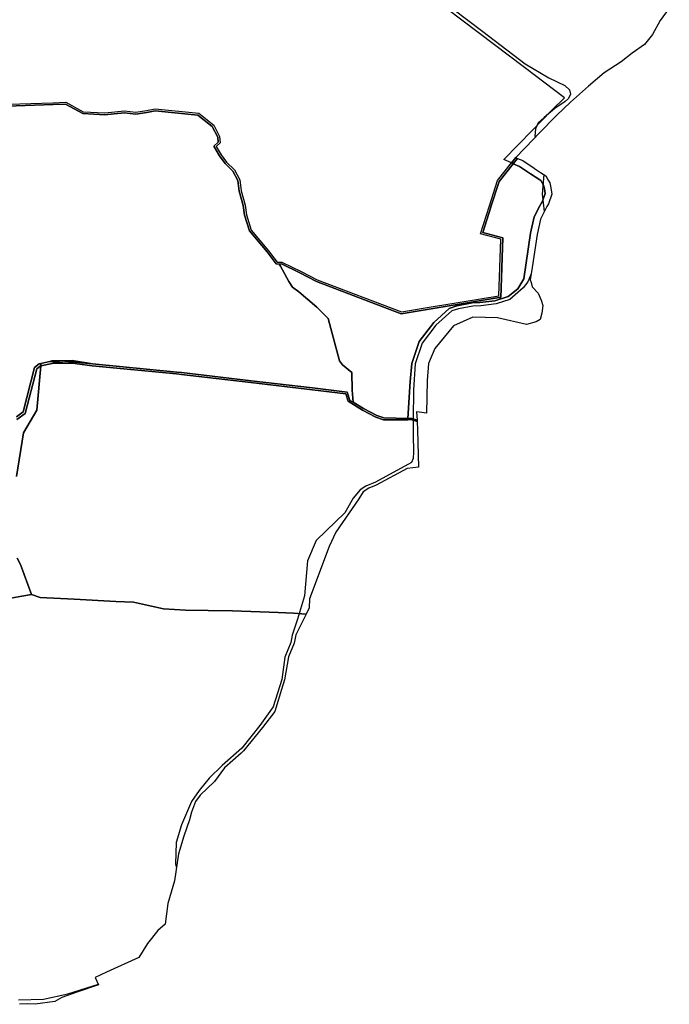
# Model space of a CAD drawing. Extents: x 577960 to 582939, y 6017202 to 6023066.
# Tile 27 of 217: x 581408 to 581798, y 6018098 to 6018690. Entities that reach past the tile are written whole.
import ezdxf

# ---------------------------------------------------------------- set-up
doc = ezdxf.new("R2010")
doc.units = 0
doc.header["$MEASUREMENT"] = 0
doc.linetypes.add('D', pattern=[0])
doc.layers.add('LI__FLUR', color=7, linetype='D')
doc.layers.add('LI__STRASSE', color=7, linetype='Continuous')

msp = doc.modelspace()

# ---------------------------------------------------------------- linework, layer by layer
at = {"layer": 'LI__FLUR', "color": 8, "linetype": 'D', "true_color": 0x808080}
for p, q in [((581711.196, 6018661.524), (581630.342, 6018722.911)), ((581798.349, 6018697.178), (581792.93, 6018689.701)), ((581792.93, 6018689.701), (581788.172, 6018681.465)), ((581788.172, 6018681.465), (581783.483, 6018675.427)), ((581783.483, 6018675.427), (581776.106, 6018670.219)), ((581776.106, 6018670.219), (581769.488, 6018664.882)), ((581735.29, 6018643.231), (581711.196, 6018661.524)), ((581769.488, 6018664.882), (581759.251, 6018658.385)), ((581759.251, 6018658.385), (581749.685, 6018650.358)), ((581749.685, 6018650.358), (581738.928, 6018640.642)), ((581727.702, 6018635.864), (581735.29, 6018643.231)), ((581388.612, 6018639.073), (581427.597, 6018640.293)), ((581427.637, 6018639.141), (581388.922, 6018637.933)), ((581388.922, 6018637.933), (581427.637, 6018639.141)), ((581427.597, 6018640.293), (581435.34, 6018640.653)), ((581435.061, 6018639.499), (581427.637, 6018639.141)), ((581427.637, 6018639.141), (581435.061, 6018639.499)), ((581445.533, 6018633.779), (581435.061, 6018639.499)), ((581435.061, 6018639.499), (581445.533, 6018633.779)), ((581435.34, 6018640.653), (581445.862, 6018634.914)), ((581483.937, 6018635.57), (581488.995, 6018636.609)), ((581488.995, 6018636.609), (581515.295, 6018634.02)), ((581738.928, 6018640.642), (581730.781, 6018632.865)), ((581458.806, 6018633.021), (581445.533, 6018633.779)), ((581445.533, 6018633.779), (581458.806, 6018633.021)), ((581445.862, 6018634.914), (581458.787, 6018634.171)), ((581458.787, 6018634.171), (581470.562, 6018635.35)), ((581464.374, 6018633.571), (581458.806, 6018633.021)), ((581458.806, 6018633.021), (581464.374, 6018633.571)), ((581470.562, 6018634.191), (581464.374, 6018633.571)), ((581464.374, 6018633.571), (581470.562, 6018634.191)), ((581470.562, 6018635.35), (581477.389, 6018634.56)), ((581477.409, 6018633.401), (581470.562, 6018634.191)), ((581470.562, 6018634.191), (581477.409, 6018633.401)), ((581477.389, 6018634.56), (581483.937, 6018635.57)), ((581484.137, 6018634.44), (581477.409, 6018633.401)), ((581477.409, 6018633.401), (581484.137, 6018634.44)), ((581489.055, 6018635.45), (581484.137, 6018634.44)), ((581484.137, 6018634.44), (581489.055, 6018635.45)), ((581514.845, 6018632.91), (581489.055, 6018635.45)), ((581489.055, 6018635.45), (581514.845, 6018632.91)), ((581523.411, 6018626.043), (581514.845, 6018632.91)), ((581514.845, 6018632.91), (581523.411, 6018626.043)), ((581515.295, 6018634.02), (581524.321, 6018626.792)), ((581716.058, 6018623.876), (581727.702, 6018635.864)), ((581730.781, 6018632.865), (581719.929, 6018621.694)), ((581526.739, 6018619.625), (581523.411, 6018626.043)), ((581523.411, 6018626.043), (581526.739, 6018619.625)), ((581524.321, 6018626.792), (581527.859, 6018619.955)), ((581527.019, 6018616.547), (581526.739, 6018619.625)), ((581526.739, 6018619.625), (581527.019, 6018616.547)), ((581527.859, 6018619.955), (581528.218, 6018616.077)), ((581698.751, 6018606.057), (581716.058, 6018623.876)), ((581716.677, 6018618.347), (581705.959, 6018607.316)), ((581719.929, 6018621.694), (581716.677, 6018618.347)), ((581524.43, 6018614.178), (581527.019, 6018616.547)), ((581527.019, 6018616.547), (581524.43, 6018614.178)), ((581527.858, 6018608.36), (581524.43, 6018614.178)), ((581524.43, 6018614.178), (581527.858, 6018608.36)), ((581528.218, 6018616.077), (581525.859, 6018613.928)), ((581525.859, 6018613.928), (581528.788, 6018609.03)), ((581531.197, 6018603.782), (581527.858, 6018608.36)), ((581527.858, 6018608.36), (581531.197, 6018603.782)), ((581528.788, 6018609.03), (581532.066, 6018604.531)), ((581703.38, 6018604.068), (581705.959, 6018607.316)), ((581705.959, 6018607.316), (581703.38, 6018604.068)), ((581707.078, 6018606.837), (581704.489, 6018603.588)), ((581704.489, 6018603.588), (581707.078, 6018606.837)), ((581705.959, 6018607.316), (581707.078, 6018606.837)), ((581707.078, 6018606.837), (581710.187, 6018605.497)), ((581535.774, 6018599.173), (581531.197, 6018603.782)), ((581531.197, 6018603.782), (581535.774, 6018599.173)), ((581532.066, 6018604.531), (581536.704, 6018599.873)), ((581694.972, 6018593.502), (581703.38, 6018604.068)), ((581704.489, 6018603.588), (581696.002, 6018592.952)), ((581696.002, 6018592.952), (581704.489, 6018603.588)), ((581703.38, 6018604.068), (581698.751, 6018606.057)), ((581704.489, 6018603.588), (581703.38, 6018604.068)), ((581703.38, 6018604.068), (581704.489, 6018603.588)), ((581708.268, 6018601.968), (581704.489, 6018603.588)), ((581704.489, 6018603.588), (581708.268, 6018601.968)), ((581714.785, 6018597.6), (581708.268, 6018601.968)), ((581708.268, 6018601.968), (581714.785, 6018597.6)), ((581710.187, 6018605.497), (581716.994, 6018600.929)), ((581716.994, 6018600.929), (581717.294, 6018600.729)), ((581717.294, 6018600.729), (581720.944, 6018598.33)), ((581538.893, 6018593.516), (581535.774, 6018599.173)), ((581535.774, 6018599.173), (581538.893, 6018593.516)), ((581536.704, 6018599.873), (581540.002, 6018593.875)), ((581720.372, 6018593.922), (581714.785, 6018597.6)), ((581714.785, 6018597.6), (581720.372, 6018593.922)), ((581720.944, 6018598.33), (581724.141, 6018596.23)), ((581724.141, 6018596.23), (581725.54, 6018593.761)), ((581539.692, 6018587.028), (581538.893, 6018593.516)), ((581538.893, 6018593.516), (581539.692, 6018587.028)), ((581540.002, 6018593.875), (581540.812, 6018587.248)), ((581690.113, 6018578.338), (581694.972, 6018593.502)), ((581696.002, 6018592.952), (581691.083, 6018577.589)), ((581691.083, 6018577.589), (581696.002, 6018592.952)), ((581721.132, 6018593.422), (581720.372, 6018593.922)), ((581720.372, 6018593.922), (581721.132, 6018593.422)), ((581722.711, 6018590.643), (581721.132, 6018593.422)), ((581721.132, 6018593.422), (581722.711, 6018590.643)), ((581723.221, 6018588.444), (581722.711, 6018590.643)), ((581722.711, 6018590.643), (581723.221, 6018588.444)), ((581725.54, 6018593.761), (581726.48, 6018592.112)), ((581726.48, 6018592.112), (581727.159, 6018589.183)), ((581727.159, 6018589.183), (581727.729, 6018585.225)), ((581542.061, 6018578.412), (581539.692, 6018587.028)), ((581539.692, 6018587.028), (581542.061, 6018578.412)), ((581540.812, 6018587.248), (581543.18, 6018578.642)), ((581722.071, 6018581.127), (581723.63, 6018585.625)), ((581723.63, 6018585.625), (581722.071, 6018581.127)), ((581723.63, 6018585.625), (581723.221, 6018588.444)), ((581723.221, 6018588.444), (581723.63, 6018585.625)), ((581727.729, 6018585.225), (581725.709, 6018579.437)), ((581542.86, 6018572.624), (581542.061, 6018578.412)), ((581542.061, 6018578.412), (581542.86, 6018572.624)), ((581543.18, 6018578.642), (581543.98, 6018572.874)), ((581684.684, 6018561.375), (581690.113, 6018578.338)), ((581691.033, 6018577.429), (581686.144, 6018562.175)), ((581686.144, 6018562.175), (581691.033, 6018577.429)), ((581691.083, 6018577.589), (581691.033, 6018577.429)), ((581691.033, 6018577.429), (581691.083, 6018577.589)), ((581716.982, 6018571.67), (581720.381, 6018578.258)), ((581720.381, 6018578.258), (581716.982, 6018571.67)), ((581720.381, 6018578.258), (581722.071, 6018581.127)), ((581722.071, 6018581.127), (581720.381, 6018578.258)), ((581724.76, 6018577.828), (581723.88, 6018576.328)), ((581725.709, 6018579.437), (581724.76, 6018577.828)), ((581545.758, 6018563.118), (581542.86, 6018572.624)), ((581542.86, 6018572.624), (581545.758, 6018563.118)), ((581543.98, 6018572.874), (581546.788, 6018563.678)), ((581714.892, 6018561.795), (581716.982, 6018571.67)), ((581716.982, 6018571.67), (581714.892, 6018561.795)), ((581723.88, 6018576.328), (581720.781, 6018570.321)), ((581720.781, 6018570.321), (581718.831, 6018561.075)), ((581556.423, 6018550.523), (581545.758, 6018563.118)), ((581545.758, 6018563.118), (581556.423, 6018550.523)), ((581546.788, 6018563.678), (581557.303, 6018551.242)), ((581696.979, 6018558.136), (581684.684, 6018561.375)), ((581686.144, 6018562.175), (581698.159, 6018559.016)), ((581698.159, 6018559.016), (581686.144, 6018562.175)), ((581710.772, 6018534.396), (581714.892, 6018561.795)), ((581714.892, 6018561.795), (581710.772, 6018534.396)), ((581718.831, 6018561.075), (581715.83, 6018541.106)), ((581695.837, 6018524.13), (581696.979, 6018558.136)), ((581698.159, 6018559.016), (581696.947, 6018523.151)), ((581696.947, 6018523.151), (581698.159, 6018559.016)), ((581561.961, 6018543.306), (581556.423, 6018550.523)), ((581556.423, 6018550.523), (581561.961, 6018543.306)), ((581557.303, 6018551.242), (581560.552, 6018546.944)), ((581560.552, 6018546.944), (581562.511, 6018544.345)), ((581563.73, 6018543.216), (581561.961, 6018543.306)), ((581561.961, 6018543.306), (581563.73, 6018543.216)), ((581562.511, 6018544.345), (581565.34, 6018544.405)), ((581565.08, 6018543.246), (581563.73, 6018543.216)), ((581563.73, 6018543.216), (581565.08, 6018543.246)), ((581563.73, 6018543.216), (581564.41, 6018541.986)), ((581564.41, 6018541.986), (581563.73, 6018543.216)), ((581564.41, 6018541.986), (581569.517, 6018532.74)), ((581569.517, 6018532.74), (581564.41, 6018541.986)), ((581576.065, 6018537.887), (581565.08, 6018543.246)), ((581565.08, 6018543.246), (581576.065, 6018537.887)), ((581565.34, 6018544.405), (581576.875, 6018538.737)), ((581586.101, 6018532.669), (581576.065, 6018537.887)), ((581576.065, 6018537.887), (581586.101, 6018532.669)), ((581576.875, 6018538.737), (581586.571, 6018533.729)), ((581715.83, 6018541.106), (581714.731, 6018533.806)), ((581569.517, 6018532.74), (581571.636, 6018529.331)), ((581571.636, 6018529.331), (581569.517, 6018532.74)), ((581637.14, 6018513.266), (581586.101, 6018532.669)), ((581586.101, 6018532.669), (581637.14, 6018513.266)), ((581586.571, 6018533.729), (581637.26, 6018514.456)), ((581707.283, 6018528.228), (581710.772, 6018534.396)), ((581710.772, 6018534.396), (581707.283, 6018528.228)), ((581714.731, 6018533.806), (581715.17, 6018532.154)), ((581715.17, 6018532.154), (581715.89, 6018529.448)), ((581715.89, 6018529.448), (581719.548, 6018525.679)), ((581571.636, 6018529.331), (581575.534, 6018526.492)), ((581575.534, 6018526.492), (581571.636, 6018529.331)), ((581575.534, 6018526.492), (581586.3, 6018517.356)), ((581586.3, 6018517.356), (581575.534, 6018526.492)), ((581661.62, 6018518.483), (581695.837, 6018524.13)), ((581693.368, 6018521.121), (581701.465, 6018523.65)), ((581701.465, 6018523.65), (581693.368, 6018521.121)), ((581701.465, 6018523.65), (581707.283, 6018528.228)), ((581707.283, 6018528.228), (581701.465, 6018523.65)), ((581719.548, 6018525.679), (581721.317, 6018521.391)), ((581637.26, 6018514.456), (581657.422, 6018517.784)), ((581696.027, 6018523.001), (581657.422, 6018516.624)), ((581657.422, 6018516.624), (581696.027, 6018523.001)), ((581657.422, 6018517.784), (581661.62, 6018518.483)), ((581665.998, 6018516.424), (581670.627, 6018518.083)), ((581670.627, 6018518.083), (581665.998, 6018516.424)), ((581670.627, 6018518.083), (581679.863, 6018519.852)), ((581679.863, 6018519.852), (581670.627, 6018518.083)), ((581679.863, 6018519.852), (581684.451, 6018519.982)), ((581684.451, 6018519.982), (581679.863, 6018519.852)), ((581684.451, 6018519.982), (581693.368, 6018521.121)), ((581693.368, 6018521.121), (581684.451, 6018519.982)), ((581696.947, 6018523.151), (581696.027, 6018523.001)), ((581696.027, 6018523.001), (581696.947, 6018523.151)), ((581721.317, 6018521.391), (581722.247, 6018518.352)), ((581722.247, 6018518.352), (581721.717, 6018513.634)), ((581586.3, 6018517.356), (581593.207, 6018510.488)), ((581593.207, 6018510.488), (581586.3, 6018517.356)), ((581657.422, 6018516.624), (581637.14, 6018513.266)), ((581637.14, 6018513.266), (581657.422, 6018516.624)), ((581656.672, 6018507.938), (581665.998, 6018516.424)), ((581665.998, 6018516.424), (581656.672, 6018507.938)), ((581721.717, 6018513.634), (581720.617, 6018509.875)), ((581593.207, 6018510.488), (581599.962, 6018484.988)), ((581599.962, 6018484.988), (581593.207, 6018510.488)), ((581647.874, 6018496.622), (581656.672, 6018507.938)), ((581656.672, 6018507.938), (581647.874, 6018496.622)), ((581668.547, 6018506.028), (581657.28, 6018492.314)), ((581680.233, 6018511.206), (581668.547, 6018506.028)), ((581694.947, 6018510.796), (581680.233, 6018511.206)), ((581712.48, 6018506.877), (581694.947, 6018510.796)), ((581718.258, 6018508.476), (581712.48, 6018506.877)), ((581720.617, 6018509.875), (581718.258, 6018508.476)), ((581643.465, 6018483.448), (581647.874, 6018496.622)), ((581647.874, 6018496.622), (581643.465, 6018483.448)), ((581657.28, 6018492.314), (581653.501, 6018483.418)), ((581416.5, 6018480.883), (581419.287, 6018483.196)), ((581419.287, 6018483.196), (581416.5, 6018480.883)), ((581419.287, 6018483.196), (581420.367, 6018483.443)), ((581420.367, 6018483.443), (581419.287, 6018483.196)), ((581427.096, 6018483.447), (581420.228, 6018481.889)), ((581420.228, 6018481.889), (581427.096, 6018483.447)), ((581420.367, 6018483.443), (581420.228, 6018481.889)), ((581420.228, 6018481.889), (581420.367, 6018483.443)), ((581420.367, 6018483.443), (581425.655, 6018484.653)), ((581425.655, 6018484.653), (581420.367, 6018483.443)), ((581425.655, 6018484.653), (581426.925, 6018484.943)), ((581426.925, 6018484.943), (581425.655, 6018484.653)), ((581425.655, 6018484.653), (581435.535, 6018483.58)), ((581435.535, 6018483.58), (581425.655, 6018484.653)), ((581426.925, 6018484.943), (581432.744, 6018485.029)), ((581432.744, 6018485.029), (581426.925, 6018484.943)), ((581435.535, 6018483.58), (581427.096, 6018483.447)), ((581427.096, 6018483.447), (581435.535, 6018483.58)), ((581432.744, 6018485.029), (581439.143, 6018485.122)), ((581439.143, 6018485.122), (581432.744, 6018485.029)), ((581451.359, 6018483.082), (581432.744, 6018485.029)), ((581432.744, 6018485.029), (581451.359, 6018483.082)), ((581439.164, 6018483.637), (581435.535, 6018483.58)), ((581435.535, 6018483.58), (581439.164, 6018483.637)), ((581439.143, 6018485.122), (581451.359, 6018483.082)), ((581451.359, 6018483.082), (581439.143, 6018485.122)), ((581451.239, 6018481.939), (581439.164, 6018483.637)), ((581439.164, 6018483.637), (581451.239, 6018481.939)), ((581451.359, 6018483.082), (581502.1, 6018478.194)), ((581502.1, 6018478.194), (581451.359, 6018483.082)), ((581599.962, 6018484.988), (581601.681, 6018482.549)), ((581601.681, 6018482.549), (581599.962, 6018484.988)), ((581601.681, 6018482.549), (581607.329, 6018477.911)), ((581607.329, 6018477.911), (581601.681, 6018482.549)), ((581642.375, 6018472.512), (581643.465, 6018483.448)), ((581643.465, 6018483.448), (581642.375, 6018472.512)), ((581653.501, 6018483.418), (581652.601, 6018473.202)), ((581409.609, 6018454.183), (581416.5, 6018480.883)), ((581416.5, 6018480.883), (581409.609, 6018454.183)), ((581417.83, 6018480.055), (581410.931, 6018453.294)), ((581410.931, 6018453.294), (581417.83, 6018480.055)), ((581420.228, 6018481.889), (581417.825, 6018455.18)), ((581417.825, 6018455.18), (581420.228, 6018481.889)), ((581419.978, 6018481.832), (581417.83, 6018480.055)), ((581417.83, 6018480.055), (581419.978, 6018481.832)), ((581420.228, 6018481.889), (581419.978, 6018481.832)), ((581419.978, 6018481.832), (581420.228, 6018481.889)), ((581501.97, 6018477.044), (581451.239, 6018481.939)), ((581451.239, 6018481.939), (581501.97, 6018477.044)), ((581504.866, 6018476.707), (581501.97, 6018477.044)), ((581501.97, 6018477.044), (581504.866, 6018476.707)), ((581502.1, 6018478.194), (581504.849, 6018477.874)), ((581504.849, 6018477.874), (581502.1, 6018478.194)), ((581504.849, 6018477.874), (581546.802, 6018472.975)), ((581546.802, 6018472.975), (581504.849, 6018477.874)), ((581546.682, 6018471.835), (581504.866, 6018476.707)), ((581504.866, 6018476.707), (581546.682, 6018471.835)), ((581607.329, 6018477.911), (581607.628, 6018467.405)), ((581607.628, 6018467.405), (581607.329, 6018477.911)), ((581583.648, 6018467.576), (581546.682, 6018471.835)), ((581546.682, 6018471.835), (581583.648, 6018467.576)), ((581546.802, 6018472.975), (581583.778, 6018468.705)), ((581583.778, 6018468.705), (581546.802, 6018472.975)), ((581641.014, 6018450.341), (581642.375, 6018472.512)), ((581642.375, 6018472.512), (581641.014, 6018450.341)), ((581652.601, 6018473.202), (581652.28, 6018453.52)), ((581603.68, 6018465.156), (581583.648, 6018467.576)), ((581583.648, 6018467.576), (581603.68, 6018465.156)), ((581583.778, 6018468.705), (581604.549, 6018466.206)), ((581604.549, 6018466.206), (581583.778, 6018468.705)), ((581605.179, 6018460.788), (581603.68, 6018465.156)), ((581603.68, 6018465.156), (581605.179, 6018460.788)), ((581604.549, 6018466.206), (581606.258, 6018461.168)), ((581606.258, 6018461.168), (581604.549, 6018466.206)), ((581607.628, 6018467.405), (581608.187, 6018460.028)), ((581608.187, 6018460.028), (581607.628, 6018467.405)), ((581613.845, 6018455.35), (581605.179, 6018460.788)), ((581605.179, 6018460.788), (581613.845, 6018455.35)), ((581606.258, 6018461.168), (581608.187, 6018460.028)), ((581608.187, 6018460.028), (581606.258, 6018461.168)), ((581608.187, 6018460.028), (581614.375, 6018456.36)), ((581614.375, 6018456.36), (581608.187, 6018460.028)), ((581405.599, 6018451.322), (581409.609, 6018454.183)), ((581409.609, 6018454.183), (581405.599, 6018451.322)), ((581410.931, 6018453.294), (581405.941, 6018449.727)), ((581405.941, 6018449.727), (581410.931, 6018453.294)), ((581417.825, 6018455.18), (581409.836, 6018441.573)), ((581409.836, 6018441.573), (581417.825, 6018455.18)), ((581621.872, 6018451.122), (581613.845, 6018455.35)), ((581613.845, 6018455.35), (581621.872, 6018451.122)), ((581614.375, 6018456.36), (581622.411, 6018452.101)), ((581622.411, 6018452.101), (581614.375, 6018456.36)), ((581649.461, 6018453.85), (581646.232, 6018454.21)), ((581646.232, 6018454.21), (581646.752, 6018449.352)), ((581652.28, 6018453.52), (581649.461, 6018453.85)), ((581626.38, 6018449.492), (581621.872, 6018451.122)), ((581621.872, 6018451.122), (581626.38, 6018449.492)), ((581622.411, 6018452.101), (581626.57, 6018450.692)), ((581626.57, 6018450.692), (581622.411, 6018452.101)), ((581641.107, 6018449.554), (581626.38, 6018449.492)), ((581626.38, 6018449.492), (581641.107, 6018449.554)), ((581626.57, 6018450.692), (581641.014, 6018450.341)), ((581641.014, 6018450.341), (581626.57, 6018450.692)), ((581641.014, 6018450.341), (581643.553, 6018450.271)), ((581643.553, 6018450.271), (581641.014, 6018450.341)), ((581643.003, 6018449.562), (581641.107, 6018449.554)), ((581641.107, 6018449.554), (581643.003, 6018449.562)), ((581646.782, 6018448.462), (581643.003, 6018449.562)), ((581643.003, 6018449.562), (581646.782, 6018448.462)), ((581643.553, 6018450.271), (581646.752, 6018449.352)), ((581646.752, 6018449.352), (581643.553, 6018450.271)), ((581646.752, 6018449.352), (581646.782, 6018448.462)), ((581646.782, 6018448.462), (581646.931, 6018443.184)), ((581409.836, 6018441.573), (581405.724, 6018415.392)), ((581405.724, 6018415.392), (581409.836, 6018441.573)), ((581646.931, 6018443.184), (581647.57, 6018420.923)), ((581640.732, 6018420.264), (581622.099, 6018410.078)), ((581647.57, 6018420.923), (581640.732, 6018420.264)), ((581614.212, 6018406.19), (581611.502, 6018402.002)), ((581617.561, 6018408.409), (581614.212, 6018406.19)), ((581622.099, 6018410.078), (581617.561, 6018408.409)), ((581611.502, 6018402.002), (581597.807, 6018381.88)), ((581597.807, 6018381.88), (581593.808, 6018373.264)), ((581593.808, 6018373.264), (581581.88, 6018341.647)), ((581406.031, 6018366.112), (581408.1, 6018362.364)), ((581408.1, 6018362.364), (581406.031, 6018366.112)), ((581408.1, 6018362.364), (581414.646, 6018344.321)), ((581414.646, 6018344.321), (581408.1, 6018362.364)), ((581402.331, 6018342.122), (581408.808, 6018343.251)), ((581408.808, 6018343.251), (581402.331, 6018342.122)), ((581408.808, 6018343.251), (581414.646, 6018344.321)), ((581414.646, 6018344.321), (581408.808, 6018343.251)), ((581414.646, 6018344.321), (581419.914, 6018342.481)), ((581419.914, 6018342.481), (581414.646, 6018344.321)), ((581419.914, 6018342.481), (581440.389, 6018341.448)), ((581440.389, 6018341.448), (581419.914, 6018342.481)), ((581440.389, 6018341.448), (581465.496, 6018340.181)), ((581465.496, 6018340.181), (581440.389, 6018341.448)), ((581465.496, 6018340.181), (581476.012, 6018339.651)), ((581476.012, 6018339.651), (581465.496, 6018340.181)), ((581581.88, 6018341.647), (581581.69, 6018336.399)), ((581476.012, 6018339.651), (581494.044, 6018335.702)), ((581494.044, 6018335.702), (581476.012, 6018339.651)), ((581494.044, 6018335.702), (581507.309, 6018334.832)), ((581507.309, 6018334.832), (581494.044, 6018335.702)), ((581507.309, 6018334.832), (581520.974, 6018334.712)), ((581520.974, 6018334.712), (581507.309, 6018334.832)), ((581520.974, 6018334.712), (581535.538, 6018334.591)), ((581535.538, 6018334.591), (581520.974, 6018334.712)), ((581535.538, 6018334.591), (581563.106, 6018333.518)), ((581563.106, 6018333.518), (581535.538, 6018334.591)), ((581581.69, 6018336.399), (581579.91, 6018332.501)), ((581563.106, 6018333.518), (581572.264, 6018333.161)), ((581572.264, 6018333.161), (581563.106, 6018333.518)), ((581572.264, 6018333.161), (581579.91, 6018332.501)), ((581579.91, 6018332.501), (581572.264, 6018333.161)), ((581579.91, 6018332.501), (581573.752, 6018320.086)), ((581573.752, 6018320.086), (581572.752, 6018315.118)), ((581572.752, 6018315.118), (581569.323, 6018306.722)), ((581569.323, 6018306.722), (581566.923, 6018292.977)), ((581566.923, 6018292.977), (581565.103, 6018287.18)), ((581565.103, 6018287.18), (581561.624, 6018275.974)), ((581561.624, 6018275.974), (581560.984, 6018273.905)), ((581560.984, 6018273.905), (581553.667, 6018264.349)), ((581553.667, 6018264.349), (581542.31, 6018250.206)), ((581540.781, 6018248.826), (581530.884, 6018239.93)), ((581542.31, 6018250.206), (581540.781, 6018248.826)), ((581530.884, 6018239.93), (581524.696, 6018231.764)), ((581524.696, 6018231.764), (581516.219, 6018223.467)), ((581516.219, 6018223.467), (581513.33, 6018219.839)), ((581513.33, 6018219.839), (581510.92, 6018213.322)), ((581510.92, 6018213.322), (581509.8, 6018208.773)), ((581509.8, 6018208.773), (581506.371, 6018198.888)), ((581506.371, 6018198.888), (581503.092, 6018188.192)), ((581503.092, 6018188.192), (581500.802, 6018172.049)), ((581500.802, 6018172.049), (581496.603, 6018158.364)), ((581496.603, 6018158.364), (581495.002, 6018146.01)), ((581495.002, 6018146.01), (581490.614, 6018142.101)), ((581490.614, 6018142.101), (581484.396, 6018134.345)), ((581484.396, 6018134.345), (581479.277, 6018125.928)), ((581479.277, 6018125.928), (581459.855, 6018117.103)), ((581459.855, 6018117.103), (581453.007, 6018113.804)), ((581455.056, 6018109.476), (581441.861, 6018105.018)), ((581453.007, 6018113.804), (581454.027, 6018111.645)), ((581454.027, 6018111.645), (581455.056, 6018109.476)), ((581441.861, 6018105.018), (581432.904, 6018101.86)), ((581412.241, 6018098.018), (581407.502, 6018097.764)), ((581416.811, 6018097.692), (581412.241, 6018098.018)), ((581428.646, 6018099.311), (581416.811, 6018097.692)), ((581432.904, 6018101.86), (581428.646, 6018099.311))]:
    msp.add_line(p, q, dxfattribs=at)
at = {"layer": 'LI__STRASSE', "color": 251, "linetype": 'D', "true_color": 0x656464}
for p, q in [((581643.955, 6018715.203), (581686.103, 6018683.214)), ((581686.103, 6018683.214), (581711.583, 6018663.767)), ((581711.583, 6018663.767), (581725.791, 6018655.354)), ((581725.791, 6018655.354), (581735.475, 6018650.75)), ((581735.475, 6018650.75), (581738.253, 6018648.13)), ((581738.253, 6018648.13), (581738.967, 6018645.511)), ((581737.644, 6018642.892), (581735.739, 6018641.066)), ((581738.967, 6018645.511), (581737.644, 6018642.892)), ((581729.469, 6018636.859), (581723.119, 6018631.462)), ((581735.739, 6018641.066), (581729.469, 6018636.859)), ((581723.119, 6018631.462), (581719.547, 6018628.287)), ((581717.959, 6018624.556), (581717.478, 6018620.179)), ((581719.547, 6018628.287), (581717.959, 6018624.556)), ((581717.478, 6018620.179), (581717.796, 6018619.498)), ((581722.919, 6018597.033), (581721.793, 6018585.328)), ((581721.793, 6018585.328), (581723.084, 6018574.785)), ((581715.257, 6018537.298), (581713.17, 6018532.591)), ((581713.17, 6018532.591), (581710.419, 6018528.94)), ((581710.419, 6018528.94), (581702.375, 6018521.849)), ((581680.081, 6018517.854), (581671.562, 6018516.319)), ((581685.003, 6018518.118), (581680.081, 6018517.854)), ((581694.21, 6018519.283), (581685.003, 6018518.118)), ((581702.375, 6018521.849), (581694.21, 6018519.283)), ((581667.487, 6018514.996), (581657.962, 6018506.53)), ((581671.562, 6018516.319), (581667.487, 6018514.996)), ((581657.962, 6018506.53), (581649.654, 6018495.682)), ((581649.654, 6018495.682), (581645.421, 6018483.14)), ((581645.421, 6018483.14), (581644.456, 6018467.497)), ((581644.456, 6018467.497), (581644.263, 6018449.763)), ((581644.263, 6018449.763), (581644.212, 6018440.383)), ((581644.212, 6018440.383), (581644.413, 6018430.224)), ((581644.413, 6018430.224), (581644.202, 6018426.096)), ((581643.355, 6018423.768), (581621.615, 6018411.994)), ((581644.202, 6018426.096), (581643.355, 6018423.768)), ((581621.615, 6018411.994), (581615.794, 6018409.454)), ((581612.302, 6018407.337), (581608.174, 6018402.257)), ((581615.794, 6018409.454), (581612.302, 6018407.337)), ((581608.174, 6018402.257), (581603.094, 6018393.473)), ((581603.094, 6018393.473), (581591.876, 6018382.572)), ((581591.876, 6018382.572), (581585.843, 6018376.857)), ((581585.843, 6018376.857), (581580.657, 6018364.686)), ((581580.657, 6018364.686), (581578.858, 6018343.519)), ((581578.858, 6018343.519), (581574.625, 6018329.444)), ((581574.625, 6018329.444), (581571.45, 6018319.919)), ((581571.45, 6018319.919), (581570.709, 6018315.368)), ((581570.709, 6018315.368), (581567.111, 6018306.584)), ((581567.111, 6018306.584), (581565.206, 6018293.249)), ((581565.206, 6018293.249), (581560.02, 6018276.633)), ((581560.02, 6018276.633), (581552.082, 6018265.52)), ((581552.082, 6018265.52), (581541.287, 6018251.868)), ((581541.287, 6018251.868), (581529.328, 6018241.39)), ((581529.328, 6018241.39), (581521.602, 6018233.77)), ((581521.602, 6018233.77), (581515.464, 6018226.362)), ((581515.464, 6018226.362), (581510.913, 6018219.8)), ((581510.913, 6018219.8), (581504.881, 6018205.724)), ((581504.881, 6018205.724), (581501.732, 6018194.993)), ((581501.732, 6018194.993), (581501.4, 6018182.048)), ((581501.4, 6018182.048), (581501.869, 6018179.568)), ((581436.475, 6018103.981), (581454.939, 6018109.722)), ((581454.939, 6018109.722), (581454.939, 6018109.722)), ((581421.865, 6018100.77), (581436.475, 6018103.981)), ((581406.959, 6018100.437), (581421.865, 6018100.77))]:
    msp.add_line(p, q, dxfattribs=at)

doc.saveas('drawing.dxf')
